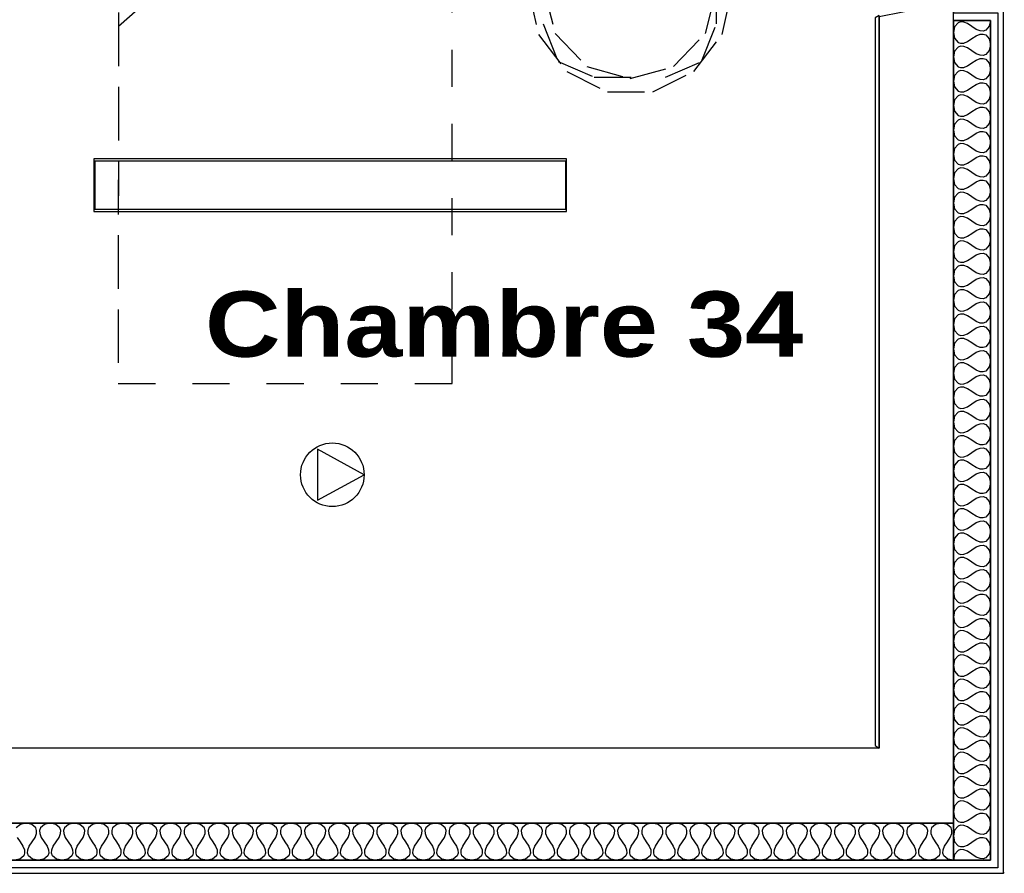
# Model space of a CAD drawing. Header units: millimetres. Extents: x -11.8 to 86.8, y 45.9 to 95.9.
# Tile 9 of 108: x 17 to 19.7, y 57.1 to 59.4. Entities that reach past the tile are written whole.
import ezdxf

# ---------------------------------------------------------------- set-up
doc = ezdxf.new("R2010")
doc.units = ezdxf.units.MM
doc.header["$MEASUREMENT"] = 0
doc.linetypes.add('PC_DASH_1', pattern=[0.055556, 0.027778, -0.027778])
for name, color, linetype in [('Cfa', 1, 'Continuous'), ('CFO', 6, 'Continuous'), ('Structure etage', 7, 'Continuous')]:
    doc.layers.add(name, color=color, linetype=linetype)
doc.styles.get("Standard").update_dxf_attribs({"font": 'BKANT.TTF'})

# ---------------------------------------------------------------- blocks, each defined once
blk = doc.blocks.new('FILMED254')
for points in [[(-0.6382, -0.0753), (0.6368, -0.0753), (0.6368, 0.0667), (-0.6382, 0.0667)], [(-0.6357, -0.0693), (0.6343, -0.0693), (0.6343, 0.0607), (-0.6357, 0.0607)]]:
    blk.add_lwpolyline(points, close=True)
blk = doc.blocks.new('ION')
for p, q in [((-0.1962, 0.1568), (0.0043, -0.2087)), ((0.2055, 0.1568), (-0.1962, 0.1568)), ((0.0043, -0.2087), (0.2055, 0.1568))]:
    blk.add_line(p, q)
blk.add_circle((0.0043, 0.0413), 0.25)
blk = doc.blocks.new('PD_16217')
at = {"layer": 'Structure etage', "color": 0, "linetype": 'PC_DASH_1'}
blk.add_lwpolyline([(17.4619, -36.7241), (17.6084, -36.7241), (17.6699, -36.7155), (17.7253, -36.6906), (17.7693, -36.6517), (17.7976, -36.6026), (17.8073, -36.5483), (17.7976, -36.4939), (17.7693, -36.4449), (17.7254, -36.4059), (17.6699, -36.3809), (17.6085, -36.3723), (17.462, -36.3723), (17.4005, -36.3809), (17.3451, -36.4059), (17.3011, -36.4448), (17.2729, -36.4938), (17.2631, -36.5482), (17.2728, -36.6025), (17.3011, -36.6516), (17.3451, -36.6905), (17.4005, -36.7155), (17.4619, -36.7241)], dxfattribs=at)
at = {"layer": 'Structure etage', "color": 0}
for p in [(17.2631, -36.5482), (17.8073, -36.5483)]:
    blk.add_point(p, dxfattribs=at)
blk = doc.blocks.new('PD_16216')
at = {"layer": 'Structure etage', "color": 0, "linetype": 'PC_DASH_1'}
blk.add_line((17.9957, -36.502), (17.9957, -36.3168), dxfattribs=at)
for points in [[(17.9953, -38.3167), (17.9957, -36.3168), (17.0957, -36.3167), (17.0953, -38.3165), (17.9953, -38.3167)], [(17.9953, -38.3167), (17.9956, -36.7612), (17.0956, -36.7611), (17.0953, -38.3165), (17.9953, -38.3167)], [(17.7654, -36.7612), (17.0956, -36.7611), (17.0955, -37.3536), (17.7654, -36.7612)]]:
    blk.add_lwpolyline(points, dxfattribs=at)
at = {"layer": 'Structure etage'}
blk.add_blockref('PD_16217', (0, 0), dxfattribs=at)
blk = doc.blocks.new('PD_16219')
at = {"layer": 'Structure etage', "color": 0, "linetype": 'PC_DASH_1'}
for p, q in [((18.7506, -37.2501), (18.7094, -37.2501)), ((18.2018, -37.2544), (18.2408, -37.2544))]:
    blk.add_line(p, q, dxfattribs=at)
for points in [[(18.3784, -37.4906), (18.5711, -37.4906), (18.6683, -37.4486), (18.7086, -37.3472), (18.7086, -37.181), (18.6683, -37.0796), (18.5711, -37.0376), (18.3784, -37.0376), (18.2811, -37.0796), (18.2409, -37.181), (18.2409, -37.3472), (18.2811, -37.4486), (18.3784, -37.4906)], [(18.4758, -37.2508), (18.2008, -37.2508), (18.2281, -37.3753), (18.3044, -37.475), (18.4146, -37.5304), (18.537, -37.5304), (18.6473, -37.475), (18.7236, -37.3753), (18.7508, -37.2508), (18.4758, -37.2508)], [(18.4758, -37.2509), (18.242, -37.2509), (18.2733, -37.3728), (18.3589, -37.4621), (18.4758, -37.4947), (18.5928, -37.4621), (18.6783, -37.3728), (18.7097, -37.2509), (18.4758, -37.2509)]]:
    blk.add_lwpolyline(points, dxfattribs=at)
blk = doc.blocks.new('PD_16218')
at = {"layer": 'Structure etage', "color": 0}
blk.add_point((18.4747, -37.0376), dxfattribs=at)
at = {"layer": 'Structure etage'}
blk.add_blockref('PD_16219', (0, 0), dxfattribs=at)
blk = doc.blocks.new('PD_16439')
at = {"layer": 'Structure etage', "color": 0}
for points in [[(19.4472, -37.3375), (19.4472, -39.6018), (19.3472, -39.6018), (19.3472, -37.3375), (19.4472, -37.3375)], [(19.4472, -37.3375), (19.4441, -37.353), (19.4347, -37.364), (19.4277, -37.3663), (19.4191, -37.3658), (19.4089, -37.3619), (19.3972, -37.3539), (19.3855, -37.346), (19.3753, -37.3421), (19.3667, -37.3416), (19.3597, -37.3439), (19.3503, -37.3548), (19.3472, -37.3703), (19.3503, -37.3859), (19.3597, -37.3968), (19.3667, -37.3991), (19.3753, -37.3986), (19.3855, -37.3947), (19.3972, -37.3868), (19.4089, -37.3788), (19.4191, -37.3749), (19.4277, -37.3744), (19.4347, -37.3767), (19.4441, -37.3877), (19.4472, -37.4032), (19.4441, -37.4187), (19.4347, -37.4296), (19.4277, -37.4319), (19.4191, -37.4314), (19.4089, -37.4275), (19.3972, -37.4196), (19.3855, -37.4116), (19.3753, -37.4077), (19.3667, -37.4072), (19.3597, -37.4095), (19.3503, -37.4205), (19.3472, -37.436), (19.3503, -37.4515), (19.3597, -37.4624), (19.3667, -37.4648), (19.3753, -37.4642), (19.3855, -37.4603), (19.3972, -37.4524), (19.4089, -37.4445), (19.4191, -37.4405), (19.4277, -37.44), (19.4347, -37.4423), (19.4441, -37.4533), (19.4472, -37.4688), (19.4441, -37.4843), (19.4347, -37.4952), (19.4277, -37.4976), (19.4191, -37.4971), (19.4089, -37.4931), (19.3972, -37.4852), (19.3855, -37.4773), (19.3753, -37.4733), (19.3667, -37.4728), (19.3597, -37.4752), (19.3503, -37.4861), (19.3472, -37.5016), (19.3503, -37.5171), (19.3597, -37.5281), (19.3667, -37.5304), (19.3753, -37.5299), (19.3855, -37.5259), (19.3972, -37.518), (19.4089, -37.5101), (19.4191, -37.5061), (19.4277, -37.5056), (19.4347, -37.508), (19.4441, -37.5189), (19.4472, -37.5344), (19.4441, -37.5499), (19.4347, -37.5609), (19.4277, -37.5632), (19.4191, -37.5627), (19.4089, -37.5588), (19.3972, -37.5508), (19.3855, -37.5429), (19.3753, -37.539), (19.3667, -37.5384), (19.3597, -37.5408), (19.3503, -37.5517), (19.3472, -37.5672), (19.3503, -37.5827), (19.3597, -37.5937), (19.3667, -37.596), (19.3753, -37.5955), (19.3855, -37.5916), (19.3972, -37.5836), (19.4089, -37.5757), (19.4191, -37.5718), (19.4277, -37.5713), (19.4347, -37.5736), (19.4441, -37.5845), (19.4472, -37.6), (19.4441, -37.6156), (19.4347, -37.6265), (19.4277, -37.6288), (19.4191, -37.6283), (19.4089, -37.6244), (19.3972, -37.6165), (19.3855, -37.6085), (19.3753, -37.6046), (19.3667, -37.6041), (19.3597, -37.6064), (19.3503, -37.6174), (19.3472, -37.6329), (19.3503, -37.6484), (19.3597, -37.6593), (19.3667, -37.6617), (19.3753, -37.6611), (19.3855, -37.6572), (19.3972, -37.6493), (19.4089, -37.6413), (19.4191, -37.6374), (19.4277, -37.6369), (19.4347, -37.6392), (19.4441, -37.6502), (19.4472, -37.6657), (19.4441, -37.6812), (19.4347, -37.6921), (19.4277, -37.6945), (19.4191, -37.6939), (19.4089, -37.69), (19.3972, -37.6821), (19.3855, -37.6742), (19.3753, -37.6702), (19.3667, -37.6697), (19.3597, -37.672), (19.3503, -37.683), (19.3472, -37.6985), (19.3503, -37.714), (19.3597, -37.7249), (19.3667, -37.7273), (19.3753, -37.7268), (19.3855, -37.7228), (19.3972, -37.7149), (19.4089, -37.707), (19.4191, -37.703), (19.4277, -37.7025), (19.4347, -37.7049), (19.4441, -37.7158), (19.4472, -37.7313), (19.4441, -37.7468), (19.4347, -37.7578), (19.4277, -37.7601), (19.4191, -37.7596), (19.4089, -37.7556), (19.3972, -37.7477), (19.3855, -37.7398), (19.3753, -37.7359), (19.3667, -37.7353), (19.3597, -37.7377), (19.3503, -37.7486), (19.3472, -37.7641), (19.3503, -37.7796), (19.3597, -37.7906), (19.3667, -37.7929), (19.3753, -37.7924), (19.3855, -37.7885), (19.3972, -37.7805), (19.4089, -37.7726), (19.4191, -37.7687), (19.4277, -37.7682), (19.4347, -37.7705), (19.4441, -37.7814), (19.4472, -37.7969), (19.4441, -37.8124), (19.4347, -37.8234), (19.4277, -37.8257), (19.4191, -37.8252), (19.4089, -37.8213), (19.3972, -37.8133), (19.3855, -37.8054), (19.3753, -37.8015), (19.3667, -37.801), (19.3597, -37.8033), (19.3503, -37.8142), (19.3472, -37.8298), (19.3503, -37.8453), (19.3597, -37.8562), (19.3667, -37.8585), (19.3753, -37.858), (19.3855, -37.8541), (19.3972, -37.8462), (19.4089, -37.8382), (19.4191, -37.8343), (19.4277, -37.8338), (19.4347, -37.8361), (19.4441, -37.8471), (19.4472, -37.8626), (19.4441, -37.8781), (19.4347, -37.889), (19.4277, -37.8914), (19.4191, -37.8908), (19.4089, -37.8869), (19.3972, -37.879), (19.3855, -37.871), (19.3753, -37.8671), (19.3667, -37.8666), (19.3597, -37.8689), (19.3503, -37.8799), (19.3472, -37.8954), (19.3503, -37.9109), (19.3597, -37.9218), (19.3667, -37.9242), (19.3753, -37.9237), (19.3855, -37.9197), (19.3972, -37.9118), (19.4089, -37.9039), (19.4191, -37.8999), (19.4277, -37.8994), (19.4347, -37.9017), (19.4441, -37.9127), (19.4472, -37.9282), (19.4441, -37.9437), (19.4347, -37.9546), (19.4277, -37.957), (19.4191, -37.9565), (19.4089, -37.9525), (19.3972, -37.9446), (19.3855, -37.9367), (19.3753, -37.9327), (19.3667, -37.9322), (19.3597, -37.9346), (19.3503, -37.9455), (19.3472, -37.961), (19.3503, -37.9765), (19.3597, -37.9875), (19.3667, -37.9898), (19.3753, -37.9893), (19.3855, -37.9853), (19.3972, -37.9774), (19.4089, -37.9695), (19.4191, -37.9656), (19.4277, -37.965), (19.4347, -37.9674), (19.4441, -37.9783), (19.4472, -37.9938), (19.4441, -38.0093), (19.4347, -38.0203), (19.4277, -38.0226), (19.4191, -38.0221), (19.4089, -38.0182), (19.3972, -38.0102), (19.3855, -38.0023), (19.3753, -37.9984), (19.3667, -37.9979), (19.3597, -38.0002), (19.3503, -38.0111), (19.3472, -38.0266), (19.3503, -38.0421), (19.3597, -38.0531), (19.3667, -38.0554), (19.3753, -38.0549), (19.3855, -38.051), (19.3972, -38.0431), (19.4089, -38.0351), (19.4191, -38.0312), (19.4277, -38.0307), (19.4347, -38.033), (19.4441, -38.044), (19.4472, -38.0595), (19.4441, -38.075), (19.4347, -38.0859), (19.4277, -38.0882), (19.4191, -38.0877), (19.4089, -38.0838), (19.3972, -38.0759), (19.3855, -38.0679), (19.3753, -38.064), (19.3667, -38.0635), (19.3597, -38.0658), (19.3503, -38.0768), (19.3472, -38.0923), (19.3503, -38.1078), (19.3597, -38.1187), (19.3667, -38.1211), (19.3753, -38.1205), (19.3855, -38.1166), (19.3972, -38.1087), (19.4089, -38.1008), (19.4191, -38.0968), (19.4277, -38.0963), (19.4347, -38.0986), (19.4441, -38.1096), (19.4472, -38.1251), (19.4441, -38.1406), (19.4347, -38.1515), (19.4277, -38.1539), (19.4191, -38.1534), (19.4089, -38.1494), (19.3972, -38.1415), (19.3855, -38.1336), (19.3753, -38.1296), (19.3667, -38.1291), (19.3597, -38.1315), (19.3503, -38.1424), (19.3472, -38.1579), (19.3503, -38.1734), (19.3597, -38.1844), (19.3667, -38.1867), (19.3753, -38.1862), (19.3855, -38.1822), (19.3972, -38.1743), (19.4089, -38.1664), (19.4191, -38.1624), (19.4277, -38.1619), (19.4347, -38.1643), (19.4441, -38.1752), (19.4472, -38.1907), (19.4441, -38.2062), (19.4347, -38.2172), (19.4277, -38.2195), (19.4191, -38.219), (19.4089, -38.2151), (19.3972, -38.2071), (19.3855, -38.1992), (19.3753, -38.1953), (19.3667, -38.1947), (19.3597, -38.1971), (19.3503, -38.208), (19.3472, -38.2235), (19.3503, -38.239), (19.3597, -38.25), (19.3667, -38.2523), (19.3753, -38.2518), (19.3855, -38.2479), (19.3972, -38.2399), (19.4089, -38.232), (19.4191, -38.2281), (19.4277, -38.2276), (19.4347, -38.2299), (19.4441, -38.2408), (19.4472, -38.2563), (19.4441, -38.2719), (19.4347, -38.2828), (19.4277, -38.2851), (19.4191, -38.2846), (19.4089, -38.2807), (19.3972, -38.2728), (19.3855, -38.2648), (19.3753, -38.2609), (19.3667, -38.2604), (19.3597, -38.2627), (19.3503, -38.2737), (19.3472, -38.2892), (19.3503, -38.3047), (19.3597, -38.3156), (19.3667, -38.3179), (19.3753, -38.3174), (19.3855, -38.3135), (19.3972, -38.3056), (19.4089, -38.2976), (19.4191, -38.2937), (19.4277, -38.2932), (19.4347, -38.2955), (19.4441, -38.3065), (19.4472, -38.322), (19.4441, -38.3375), (19.4347, -38.3484), (19.4277, -38.3508), (19.4191, -38.3502), (19.4089, -38.3463), (19.3972, -38.3384), (19.3855, -38.3305), (19.3753, -38.3265), (19.3667, -38.326), (19.3597, -38.3283), (19.3503, -38.3393), (19.3472, -38.3548), (19.3503, -38.3703), (19.3597, -38.3812), (19.3667, -38.3836), (19.3753, -38.3831), (19.3855, -38.3791), (19.3972, -38.3712), (19.4089, -38.3633), (19.4191, -38.3593), (19.4277, -38.3588), (19.4347, -38.3612), (19.4441, -38.3721), (19.4472, -38.3876), (19.4441, -38.4031), (19.4347, -38.4141), (19.4277, -38.4164), (19.4191, -38.4159), (19.4089, -38.4119), (19.3972, -38.404), (19.3855, -38.3961), (19.3753, -38.3922), (19.3667, -38.3916), (19.3597, -38.394), (19.3503, -38.4049), (19.3472, -38.4204), (19.3503, -38.4359), (19.3597, -38.4469), (19.3667, -38.4492), (19.3753, -38.4487), (19.3855, -38.4448), (19.3972, -38.4368), (19.4089, -38.4289), (19.4191, -38.425), (19.4277, -38.4245), (19.4347, -38.4268), (19.4441, -38.4377), (19.4472, -38.4532), (19.4441, -38.4687), (19.4347, -38.4797), (19.4277, -38.482), (19.4191, -38.4815), (19.4089, -38.4776), (19.3972, -38.4696), (19.3855, -38.4617), (19.3753, -38.4578), (19.3667, -38.4573), (19.3597, -38.4596), (19.3503, -38.4705), (19.3472, -38.4861), (19.3503, -38.5016), (19.3597, -38.5125), (19.3667, -38.5148), (19.3753, -38.5143), (19.3855, -38.5104), (19.3972, -38.5025), (19.4089, -38.4945), (19.4191, -38.4906), (19.4277, -38.4901), (19.4347, -38.4924), (19.4441, -38.5034), (19.4472, -38.5189), (19.4441, -38.5344), (19.4347, -38.5453), (19.4277, -38.5477), (19.4191, -38.5471), (19.4089, -38.5432), (19.3972, -38.5353), (19.3855, -38.5273), (19.3753, -38.5234), (19.3667, -38.5229), (19.3597, -38.5252), (19.3503, -38.5362), (19.3472, -38.5517), (19.3503, -38.5672), (19.3597, -38.5781), (19.3667, -38.5805), (19.3753, -38.58), (19.3855, -38.576), (19.3972, -38.5681), (19.4089, -38.5602), (19.4191, -38.5562), (19.4277, -38.5557), (19.4347, -38.558), (19.4441, -38.569), (19.4472, -38.5845), (19.4441, -38.6), (19.4347, -38.6109), (19.4277, -38.6133), (19.4191, -38.6128), (19.4089, -38.6088), (19.3972, -38.6009), (19.3855, -38.593), (19.3753, -38.589), (19.3667, -38.5885), (19.3597, -38.5909), (19.3503, -38.6018), (19.3472, -38.6173), (19.3503, -38.6328), (19.3597, -38.6438), (19.3667, -38.6461), (19.3753, -38.6456), (19.3855, -38.6416), (19.3972, -38.6337), (19.4089, -38.6258), (19.4191, -38.6219), (19.4277, -38.6213), (19.4347, -38.6237), (19.4441, -38.6346), (19.4472, -38.6501), (19.4441, -38.6656), (19.4347, -38.6766), (19.4277, -38.6789), (19.4191, -38.6784), (19.4089, -38.6745), (19.3972, -38.6665), (19.3855, -38.6586), (19.3753, -38.6547), (19.3667, -38.6542), (19.3597, -38.6565), (19.3503, -38.6674), (19.3472, -38.6829), (19.3503, -38.6984), (19.3597, -38.7094), (19.3667, -38.7117), (19.3753, -38.7112), (19.3855, -38.7073), (19.3972, -38.6993), (19.4089, -38.6914), (19.4191, -38.6875), (19.4277, -38.687), (19.4347, -38.6893), (19.4441, -38.7003), (19.4472, -38.7158), (19.4441, -38.7313), (19.4347, -38.7422), (19.4277, -38.7445), (19.4191, -38.744), (19.4089, -38.7401), (19.3972, -38.7322), (19.3855, -38.7242), (19.3753, -38.7203), (19.3667, -38.7198), (19.3597, -38.7221), (19.3503, -38.7331), (19.3472, -38.7486), (19.3503, -38.7641), (19.3597, -38.775), (19.3667, -38.7774), (19.3753, -38.7768), (19.3855, -38.7729), (19.3972, -38.765), (19.4089, -38.7571), (19.4191, -38.7531), (19.4277, -38.7526), (19.4347, -38.7549), (19.4441, -38.7659), (19.4472, -38.7814), (19.4441, -38.7969), (19.4347, -38.8078), (19.4277, -38.8102), (19.4191, -38.8097), (19.4089, -38.8057), (19.3972, -38.7978), (19.3855, -38.7899), (19.3753, -38.7859), (19.3667, -38.7854), (19.3597, -38.7878), (19.3503, -38.7987), (19.3472, -38.8142), (19.3503, -38.8297), (19.3597, -38.8407), (19.3667, -38.843), (19.3753, -38.8425), (19.3855, -38.8385), (19.3972, -38.8306), (19.4089, -38.8227), (19.4191, -38.8187), (19.4277, -38.8182), (19.4347, -38.8206), (19.4441, -38.8315), (19.4472, -38.847), (19.4441, -38.8625), (19.4347, -38.8735), (19.4277, -38.8758), (19.4191, -38.8753), (19.4089, -38.8714), (19.3972, -38.8634), (19.3855, -38.8555), (19.3753, -38.8516), (19.3667, -38.851), (19.3597, -38.8534), (19.3503, -38.8643), (19.3472, -38.8798), (19.3503, -38.8953), (19.3597, -38.9063), (19.3667, -38.9086), (19.3753, -38.9081), (19.3855, -38.9042), (19.3972, -38.8962), (19.4089, -38.8883), (19.4191, -38.8844), (19.4277, -38.8839), (19.4347, -38.8862), (19.4441, -38.8971), (19.4472, -38.9126), (19.4441, -38.9282), (19.4347, -38.9391), (19.4277, -38.9414), (19.4191, -38.9409), (19.4089, -38.937), (19.3972, -38.9291), (19.3855, -38.9211), (19.3753, -38.9172), (19.3667, -38.9167), (19.3597, -38.919), (19.3503, -38.93), (19.3472, -38.9455), (19.3503, -38.961), (19.3597, -38.9719), (19.3667, -38.9742), (19.3753, -38.9737), (19.3855, -38.9698), (19.3972, -38.9619), (19.4089, -38.9539), (19.4191, -38.95), (19.4277, -38.9495), (19.4347, -38.9518), (19.4441, -38.9628), (19.4472, -38.9783), (19.4441, -38.9938), (19.4347, -39.0047), (19.4277, -39.0071), (19.4191, -39.0065), (19.4089, -39.0026), (19.3972, -38.9947), (19.3855, -38.9868), (19.3753, -38.9828), (19.3667, -38.9823), (19.3597, -38.9846), (19.3503, -38.9956), (19.3472, -39.0111), (19.3503, -39.0266), (19.3597, -39.0375), (19.3667, -39.0399), (19.3753, -39.0394), (19.3855, -39.0354), (19.3972, -39.0275), (19.4089, -39.0196), (19.4191, -39.0156), (19.4277, -39.0151), (19.4347, -39.0175), (19.4441, -39.0284), (19.4472, -39.0439), (19.4441, -39.0594), (19.4347, -39.0704), (19.4277, -39.0727), (19.4191, -39.0722), (19.4089, -39.0682), (19.3972, -39.0603), (19.3855, -39.0524), (19.3753, -39.0484), (19.3667, -39.0479), (19.3597, -39.0503), (19.3503, -39.0612), (19.3472, -39.0767), (19.3503, -39.0922), (19.3597, -39.1032), (19.3667, -39.1055), (19.3753, -39.105), (19.3855, -39.1011), (19.3972, -39.0931), (19.4089, -39.0852), (19.4191, -39.0813), (19.4277, -39.0807), (19.4347, -39.0831), (19.4441, -39.094), (19.4472, -39.1095), (19.4441, -39.125), (19.4347, -39.136), (19.4277, -39.1383), (19.4191, -39.1378), (19.4089, -39.1339), (19.3972, -39.1259), (19.3855, -39.118), (19.3753, -39.1141), (19.3667, -39.1136), (19.3597, -39.1159), (19.3503, -39.1268), (19.3472, -39.1424), (19.3503, -39.1579), (19.3597, -39.1688), (19.3667, -39.1711), (19.3753, -39.1706), (19.3855, -39.1667), (19.3972, -39.1588), (19.4089, -39.1508), (19.4191, -39.1469), (19.4277, -39.1464), (19.4347, -39.1487), (19.4441, -39.1597), (19.4472, -39.1752), (19.4441, -39.1907), (19.4347, -39.2016), (19.4277, -39.204), (19.4191, -39.2034), (19.4089, -39.1995), (19.3972, -39.1916), (19.3855, -39.1836), (19.3753, -39.1797), (19.3667, -39.1792), (19.3597, -39.1815), (19.3503, -39.1925), (19.3472, -39.208), (19.3503, -39.2235), (19.3597, -39.2344), (19.3667, -39.2368), (19.3753, -39.2363), (19.3855, -39.2323), (19.3972, -39.2244), (19.4089, -39.2165), (19.4191, -39.2125), (19.4277, -39.212), (19.4347, -39.2143), (19.4441, -39.2253), (19.4472, -39.2408), (19.4441, -39.2563), (19.4347, -39.2672), (19.4277, -39.2696), (19.4191, -39.2691), (19.4089, -39.2651), (19.3972, -39.2572), (19.3855, -39.2493), (19.3753, -39.2453), (19.3667, -39.2448), (19.3597, -39.2472), (19.3503, -39.2581), (19.3472, -39.2736), (19.3503, -39.2891), (19.3597, -39.3001), (19.3667, -39.3024), (19.3753, -39.3019), (19.3855, -39.2979), (19.3972, -39.29), (19.4089, -39.2821), (19.4191, -39.2782), (19.4277, -39.2776), (19.4347, -39.28), (19.4441, -39.2909), (19.4472, -39.3064), (19.4441, -39.3219), (19.4347, -39.3329), (19.4277, -39.3352), (19.4191, -39.3347), (19.4089, -39.3308), (19.3972, -39.3228), (19.3855, -39.3149), (19.3753, -39.311), (19.3667, -39.3105), (19.3597, -39.3128), (19.3503, -39.3237), (19.3472, -39.3392), (19.3503, -39.3547), (19.3597, -39.3657), (19.3667, -39.368), (19.3753, -39.3675), (19.3855, -39.3636), (19.3972, -39.3556), (19.4089, -39.3477), (19.4191, -39.3438), (19.4277, -39.3433), (19.4347, -39.3456), (19.4441, -39.3565), (19.4472, -39.3721), (19.4441, -39.3876), (19.4347, -39.3985), (19.4277, -39.4008), (19.4191, -39.4003), (19.4089, -39.3964), (19.3972, -39.3885), (19.3855, -39.3805), (19.3753, -39.3766), (19.3667, -39.3761), (19.3597, -39.3784), (19.3503, -39.3894), (19.3472, -39.4049), (19.3503, -39.4204), (19.3597, -39.4313), (19.3667, -39.4337), (19.3753, -39.4331), (19.3855, -39.4292), (19.3972, -39.4213), (19.4089, -39.4133), (19.4191, -39.4094), (19.4277, -39.4089), (19.4347, -39.4112), (19.4441, -39.4222), (19.4472, -39.4377), (19.4441, -39.4532), (19.4347, -39.4641), (19.4277, -39.4665), (19.4191, -39.466), (19.4089, -39.462), (19.3972, -39.4541), (19.3855, -39.4462), (19.3753, -39.4422), (19.3667, -39.4417), (19.3597, -39.444), (19.3503, -39.455), (19.3472, -39.4705), (19.3503, -39.486), (19.3597, -39.4969), (19.3667, -39.4993), (19.3753, -39.4988), (19.3855, -39.4948), (19.3972, -39.4869), (19.4089, -39.479), (19.4191, -39.475), (19.4277, -39.4745), (19.4347, -39.4769), (19.4441, -39.4878), (19.4472, -39.5033), (19.4441, -39.5188), (19.4347, -39.5298), (19.4277, -39.5321), (19.4191, -39.5316), (19.4089, -39.5276), (19.3972, -39.5197), (19.3855, -39.5118), (19.3753, -39.5079), (19.3667, -39.5073), (19.3597, -39.5097), (19.3503, -39.5206), (19.3472, -39.5361), (19.3503, -39.5516), (19.3597, -39.5626), (19.3667, -39.5649), (19.3753, -39.5644), (19.3855, -39.5605), (19.3972, -39.5525), (19.4089, -39.5446), (19.4191, -39.5407), (19.4277, -39.5402), (19.4347, -39.5425), (19.4441, -39.5534), (19.4472, -39.5689), (19.4441, -39.5845), (19.4347, -39.5954), (19.4277, -39.5977), (19.4191, -39.5972), (19.4089, -39.5933), (19.3972, -39.5854), (19.3855, -39.5774), (19.3753, -39.5735), (19.3667, -39.573), (19.3597, -39.5753), (19.3503, -39.5863), (19.3472, -39.6018)]]:
    blk.add_lwpolyline(points, dxfattribs=at)
blk = doc.blocks.new('PD_16440')
at = {"layer": 'Structure etage', "color": 0}
for points in [[(19.3472, -39.6018), (13.2418, -39.6018), (13.2418, -39.5018), (19.3472, -39.5018), (19.3472, -39.6018)], [(19.3472, -39.6018), (19.3318, -39.5986), (19.321, -39.5893), (19.3186, -39.5822), (19.3192, -39.5736), (19.3231, -39.5635), (19.331, -39.5518), (19.3388, -39.54), (19.3428, -39.5299), (19.3433, -39.5213), (19.341, -39.5143), (19.3301, -39.5049), (19.3147, -39.5018), (19.2993, -39.5049), (19.2885, -39.5143), (19.2862, -39.5213), (19.2867, -39.5299), (19.2906, -39.54), (19.2985, -39.5518), (19.3064, -39.5635), (19.3103, -39.5736), (19.3108, -39.5822), (19.3085, -39.5893), (19.2976, -39.5986), (19.2822, -39.6018), (19.2669, -39.5986), (19.256, -39.5893), (19.2537, -39.5822), (19.2542, -39.5736), (19.2581, -39.5635), (19.266, -39.5518), (19.2739, -39.54), (19.2778, -39.5299), (19.2783, -39.5213), (19.276, -39.5143), (19.2652, -39.5049), (19.2498, -39.5018), (19.2344, -39.5049), (19.2235, -39.5143), (19.2212, -39.5213), (19.2217, -39.5299), (19.2257, -39.54), (19.2335, -39.5518), (19.2414, -39.5635), (19.2453, -39.5736), (19.2458, -39.5822), (19.2435, -39.5893), (19.2327, -39.5986), (19.2173, -39.6018), (19.2019, -39.5986), (19.1911, -39.5893), (19.1887, -39.5822), (19.1893, -39.5736), (19.1932, -39.5635), (19.2011, -39.5518), (19.2089, -39.54), (19.2129, -39.5299), (19.2134, -39.5213), (19.2111, -39.5143), (19.2002, -39.5049), (19.1848, -39.5018), (19.1694, -39.5049), (19.1586, -39.5143), (19.1563, -39.5213), (19.1568, -39.5299), (19.1607, -39.54), (19.1686, -39.5518), (19.1765, -39.5635), (19.1804, -39.5736), (19.1809, -39.5822), (19.1786, -39.5893), (19.1677, -39.5986), (19.1523, -39.6018), (19.137, -39.5986), (19.1261, -39.5893), (19.1238, -39.5822), (19.1243, -39.5736), (19.1282, -39.5635), (19.1361, -39.5518), (19.144, -39.54), (19.1479, -39.5299), (19.1484, -39.5213), (19.1461, -39.5143), (19.1353, -39.5049), (19.1199, -39.5018), (19.1045, -39.5049), (19.0936, -39.5143), (19.0913, -39.5213), (19.0918, -39.5299), (19.0957, -39.54), (19.1036, -39.5518), (19.1115, -39.5635), (19.1154, -39.5736), (19.1159, -39.5822), (19.1136, -39.5893), (19.1028, -39.5986), (19.0874, -39.6018), (19.072, -39.5986), (19.0612, -39.5893), (19.0588, -39.5822), (19.0594, -39.5736), (19.0633, -39.5635), (19.0712, -39.5518), (19.079, -39.54), (19.0829, -39.5299), (19.0835, -39.5213), (19.0812, -39.5143), (19.0703, -39.5049), (19.0549, -39.5018), (19.0395, -39.5049), (19.0287, -39.5143), (19.0264, -39.5213), (19.0269, -39.5299), (19.0308, -39.54), (19.0387, -39.5518), (19.0466, -39.5635), (19.0505, -39.5736), (19.051, -39.5822), (19.0487, -39.5893), (19.0378, -39.5986), (19.0224, -39.6018), (19.0071, -39.5986), (18.9962, -39.5893), (18.9939, -39.5822), (18.9944, -39.5736), (18.9983, -39.5635), (19.0062, -39.5518), (19.0141, -39.54), (19.018, -39.5299), (19.0185, -39.5213), (19.0162, -39.5143), (19.0053, -39.5049), (18.99, -39.5018), (18.9746, -39.5049), (18.9637, -39.5143), (18.9614, -39.5213), (18.9619, -39.5299), (18.9658, -39.54), (18.9737, -39.5518), (18.9816, -39.5635), (18.9855, -39.5736), (18.986, -39.5822), (18.9837, -39.5893), (18.9729, -39.5986), (18.9575, -39.6018), (18.9421, -39.5986), (18.9312, -39.5893), (18.9289, -39.5822), (18.9295, -39.5736), (18.9334, -39.5635), (18.9413, -39.5518), (18.9491, -39.54), (18.953, -39.5299), (18.9536, -39.5213), (18.9513, -39.5143), (18.9404, -39.5049), (18.925, -39.5018), (18.9096, -39.5049), (18.8988, -39.5143), (18.8965, -39.5213), (18.897, -39.5299), (18.9009, -39.54), (18.9088, -39.5518), (18.9167, -39.5635), (18.9206, -39.5736), (18.9211, -39.5822), (18.9188, -39.5893), (18.9079, -39.5986), (18.8925, -39.6018), (18.8772, -39.5986), (18.8663, -39.5893), (18.864, -39.5822), (18.8645, -39.5736), (18.8684, -39.5635), (18.8763, -39.5518), (18.8842, -39.54), (18.8881, -39.5299), (18.8886, -39.5213), (18.8863, -39.5143), (18.8754, -39.5049), (18.8601, -39.5018), (18.8447, -39.5049), (18.8338, -39.5143), (18.8315, -39.5213), (18.832, -39.5299), (18.8359, -39.54), (18.8438, -39.5518), (18.8517, -39.5635), (18.8556, -39.5736), (18.8561, -39.5822), (18.8538, -39.5893), (18.843, -39.5986), (18.8276, -39.6018), (18.8122, -39.5986), (18.8013, -39.5893), (18.799, -39.5822), (18.7996, -39.5736), (18.8035, -39.5635), (18.8113, -39.5518), (18.8192, -39.54), (18.8231, -39.5299), (18.8237, -39.5213), (18.8213, -39.5143), (18.8105, -39.5049), (18.7951, -39.5018), (18.7797, -39.5049), (18.7689, -39.5143), (18.7666, -39.5213), (18.7671, -39.5299), (18.771, -39.54), (18.7789, -39.5518), (18.7868, -39.5635), (18.7907, -39.5736), (18.7912, -39.5822), (18.7889, -39.5893), (18.778, -39.5986), (18.7626, -39.6018), (18.7473, -39.5986), (18.7364, -39.5893), (18.7341, -39.5822), (18.7346, -39.5736), (18.7385, -39.5635), (18.7464, -39.5518), (18.7543, -39.54), (18.7582, -39.5299), (18.7587, -39.5213), (18.7564, -39.5143), (18.7455, -39.5049), (18.7302, -39.5018), (18.7148, -39.5049), (18.7039, -39.5143), (18.7016, -39.5213), (18.7021, -39.5299), (18.706, -39.54), (18.7139, -39.5518), (18.7218, -39.5635), (18.7257, -39.5736), (18.7262, -39.5822), (18.7239, -39.5893), (18.7131, -39.5986), (18.6977, -39.6018), (18.6823, -39.5986), (18.6714, -39.5893), (18.6691, -39.5822), (18.6697, -39.5736), (18.6736, -39.5635), (18.6814, -39.5518), (18.6893, -39.54), (18.6932, -39.5299), (18.6938, -39.5213), (18.6914, -39.5143), (18.6806, -39.5049), (18.6652, -39.5018), (18.6498, -39.5049), (18.639, -39.5143), (18.6367, -39.5213), (18.6372, -39.5299), (18.6411, -39.54), (18.649, -39.5518), (18.6568, -39.5635), (18.6608, -39.5736), (18.6613, -39.5822), (18.659, -39.5893), (18.6481, -39.5986), (18.6327, -39.6018), (18.6173, -39.5986), (18.6065, -39.5893), (18.6042, -39.5822), (18.6047, -39.5736), (18.6086, -39.5635), (18.6165, -39.5518), (18.6244, -39.54), (18.6283, -39.5299), (18.6288, -39.5213), (18.6265, -39.5143), (18.6156, -39.5049), (18.6003, -39.5018), (18.5849, -39.5049), (18.574, -39.5143), (18.5717, -39.5213), (18.5722, -39.5299), (18.5761, -39.54), (18.584, -39.5518), (18.5919, -39.5635), (18.5958, -39.5736), (18.5963, -39.5822), (18.594, -39.5893), (18.5832, -39.5986), (18.5678, -39.6018), (18.5524, -39.5986), (18.5415, -39.5893), (18.5392, -39.5822), (18.5397, -39.5736), (18.5437, -39.5635), (18.5515, -39.5518), (18.5594, -39.54), (18.5633, -39.5299), (18.5639, -39.5213), (18.5615, -39.5143), (18.5507, -39.5049), (18.5353, -39.5018), (18.5199, -39.5049), (18.5091, -39.5143), (18.5068, -39.5213), (18.5073, -39.5299), (18.5112, -39.54), (18.5191, -39.5518), (18.5269, -39.5635), (18.5309, -39.5736), (18.5314, -39.5822), (18.5291, -39.5893), (18.5182, -39.5986), (18.5028, -39.6018), (18.4874, -39.5986), (18.4766, -39.5893), (18.4743, -39.5822), (18.4748, -39.5736), (18.4787, -39.5635), (18.4866, -39.5518), (18.4945, -39.54), (18.4984, -39.5299), (18.4989, -39.5213), (18.4966, -39.5143), (18.4857, -39.5049), (18.4704, -39.5018), (18.455, -39.5049), (18.4441, -39.5143), (18.4418, -39.5213), (18.4423, -39.5299), (18.4462, -39.54), (18.4541, -39.5518), (18.462, -39.5635), (18.4659, -39.5736), (18.4664, -39.5822), (18.4641, -39.5893), (18.4533, -39.5986), (18.4379, -39.6018), (18.4225, -39.5986), (18.4116, -39.5893), (18.4093, -39.5822), (18.4098, -39.5736), (18.4138, -39.5635), (18.4216, -39.5518), (18.4295, -39.54), (18.4334, -39.5299), (18.434, -39.5213), (18.4316, -39.5143), (18.4208, -39.5049), (18.4054, -39.5018), (18.39, -39.5049), (18.3792, -39.5143), (18.3769, -39.5213), (18.3774, -39.5299), (18.3813, -39.54), (18.3892, -39.5518), (18.397, -39.5635), (18.401, -39.5736), (18.4015, -39.5822), (18.3992, -39.5893), (18.3883, -39.5986), (18.3729, -39.6018), (18.3575, -39.5986), (18.3467, -39.5893), (18.3444, -39.5822), (18.3449, -39.5736), (18.3488, -39.5635), (18.3567, -39.5518), (18.3646, -39.54), (18.3685, -39.5299), (18.369, -39.5213), (18.3667, -39.5143), (18.3558, -39.5049), (18.3405, -39.5018), (18.3251, -39.5049), (18.3142, -39.5143), (18.3119, -39.5213), (18.3124, -39.5299), (18.3163, -39.54), (18.3242, -39.5518), (18.3321, -39.5635), (18.336, -39.5736), (18.3365, -39.5822), (18.3342, -39.5893), (18.3234, -39.5986), (18.308, -39.6018), (18.2926, -39.5986), (18.2817, -39.5893), (18.2794, -39.5822), (18.2799, -39.5736), (18.2839, -39.5635), (18.2917, -39.5518), (18.2996, -39.54), (18.3035, -39.5299), (18.3041, -39.5213), (18.3017, -39.5143), (18.2909, -39.5049), (18.2755, -39.5018), (18.2601, -39.5049), (18.2493, -39.5143), (18.2469, -39.5213), (18.2475, -39.5299), (18.2514, -39.54), (18.2593, -39.5518), (18.2671, -39.5635), (18.2711, -39.5736), (18.2716, -39.5822), (18.2693, -39.5893), (18.2584, -39.5986), (18.243, -39.6018), (18.2276, -39.5986), (18.2168, -39.5893), (18.2145, -39.5822), (18.215, -39.5736), (18.2189, -39.5635), (18.2268, -39.5518), (18.2347, -39.54), (18.2386, -39.5299), (18.2391, -39.5213), (18.2368, -39.5143), (18.2259, -39.5049), (18.2106, -39.5018), (18.1952, -39.5049), (18.1843, -39.5143), (18.182, -39.5213), (18.1825, -39.5299), (18.1864, -39.54), (18.1943, -39.5518), (18.2022, -39.5635), (18.2061, -39.5736), (18.2066, -39.5822), (18.2043, -39.5893), (18.1935, -39.5986), (18.1781, -39.6018), (18.1627, -39.5986), (18.1518, -39.5893), (18.1495, -39.5822), (18.15, -39.5736), (18.154, -39.5635), (18.1618, -39.5518), (18.1697, -39.54), (18.1736, -39.5299), (18.1742, -39.5213), (18.1718, -39.5143), (18.161, -39.5049), (18.1456, -39.5018), (18.1302, -39.5049), (18.1194, -39.5143), (18.117, -39.5213), (18.1176, -39.5299), (18.1215, -39.54), (18.1294, -39.5518), (18.1372, -39.5635), (18.1412, -39.5736), (18.1417, -39.5822), (18.1394, -39.5893), (18.1285, -39.5986), (18.1131, -39.6018), (18.0977, -39.5986), (18.0869, -39.5893), (18.0846, -39.5822), (18.0851, -39.5736), (18.089, -39.5635), (18.0969, -39.5518), (18.1048, -39.54), (18.1087, -39.5299), (18.1092, -39.5213), (18.1069, -39.5143), (18.096, -39.5049), (18.0806, -39.5018), (18.0653, -39.5049), (18.0544, -39.5143), (18.0521, -39.5213), (18.0526, -39.5299), (18.0565, -39.54), (18.0644, -39.5518), (18.0723, -39.5635), (18.0762, -39.5736), (18.0767, -39.5822), (18.0744, -39.5893), (18.0636, -39.5986), (18.0482, -39.6018), (18.0328, -39.5986), (18.0219, -39.5893), (18.0196, -39.5822), (18.0201, -39.5736), (18.0241, -39.5635), (18.0319, -39.5518), (18.0398, -39.54), (18.0437, -39.5299), (18.0442, -39.5213), (18.0419, -39.5143), (18.0311, -39.5049), (18.0157, -39.5018), (18.0003, -39.5049), (17.9895, -39.5143), (17.9871, -39.5213), (17.9877, -39.5299), (17.9916, -39.54), (17.9995, -39.5518), (18.0073, -39.5635), (18.0113, -39.5736), (18.0118, -39.5822), (18.0095, -39.5893), (17.9986, -39.5986), (17.9832, -39.6018), (17.9678, -39.5986), (17.957, -39.5893), (17.9547, -39.5822), (17.9552, -39.5736), (17.9591, -39.5635), (17.967, -39.5518), (17.9749, -39.54), (17.9788, -39.5299), (17.9793, -39.5213), (17.977, -39.5143), (17.9661, -39.5049), (17.9507, -39.5018), (17.9354, -39.5049), (17.9245, -39.5143), (17.9222, -39.5213), (17.9227, -39.5299), (17.9266, -39.54), (17.9345, -39.5518), (17.9424, -39.5635), (17.9463, -39.5736), (17.9468, -39.5822), (17.9445, -39.5893), (17.9337, -39.5986), (17.9183, -39.6018), (17.9029, -39.5986), (17.892, -39.5893), (17.8897, -39.5822), (17.8902, -39.5736), (17.8942, -39.5635), (17.902, -39.5518), (17.9099, -39.54), (17.9138, -39.5299), (17.9143, -39.5213), (17.912, -39.5143), (17.9012, -39.5049), (17.8858, -39.5018), (17.8704, -39.5049), (17.8596, -39.5143), (17.8572, -39.5213), (17.8578, -39.5299), (17.8617, -39.54), (17.8696, -39.5518), (17.8774, -39.5635), (17.8814, -39.5736), (17.8819, -39.5822), (17.8796, -39.5893), (17.8687, -39.5986), (17.8533, -39.6018), (17.8379, -39.5986), (17.8271, -39.5893), (17.8248, -39.5822), (17.8253, -39.5736), (17.8292, -39.5635), (17.8371, -39.5518), (17.845, -39.54), (17.8489, -39.5299), (17.8494, -39.5213), (17.8471, -39.5143), (17.8362, -39.5049), (17.8208, -39.5018), (17.8055, -39.5049), (17.7946, -39.5143), (17.7923, -39.5213), (17.7928, -39.5299), (17.7967, -39.54), (17.8046, -39.5518), (17.8125, -39.5635), (17.8164, -39.5736), (17.8169, -39.5822), (17.8146, -39.5893), (17.8038, -39.5986), (17.7884, -39.6018), (17.773, -39.5986), (17.7621, -39.5893), (17.7598, -39.5822), (17.7603, -39.5736), (17.7643, -39.5635), (17.7721, -39.5518), (17.78, -39.54), (17.7839, -39.5299), (17.7844, -39.5213), (17.7821, -39.5143), (17.7713, -39.5049), (17.7559, -39.5018), (17.7405, -39.5049), (17.7297, -39.5143), (17.7273, -39.5213), (17.7279, -39.5299), (17.7318, -39.54), (17.7397, -39.5518), (17.7475, -39.5635), (17.7515, -39.5736), (17.752, -39.5822), (17.7497, -39.5893), (17.7388, -39.5986), (17.7234, -39.6018), (17.708, -39.5986), (17.6972, -39.5893), (17.6949, -39.5822), (17.6954, -39.5736), (17.6993, -39.5635), (17.7072, -39.5518), (17.7151, -39.54), (17.719, -39.5299), (17.7195, -39.5213), (17.7172, -39.5143), (17.7063, -39.5049), (17.6909, -39.5018), (17.6756, -39.5049), (17.6647, -39.5143), (17.6624, -39.5213), (17.6629, -39.5299), (17.6668, -39.54), (17.6747, -39.5518), (17.6826, -39.5635), (17.6865, -39.5736), (17.687, -39.5822), (17.6847, -39.5893), (17.6739, -39.5986), (17.6585, -39.6018), (17.6431, -39.5986), (17.6322, -39.5893), (17.6299, -39.5822), (17.6304, -39.5736), (17.6343, -39.5635), (17.6422, -39.5518), (17.6501, -39.54), (17.654, -39.5299), (17.6545, -39.5213), (17.6522, -39.5143), (17.6414, -39.5049), (17.626, -39.5018), (17.6106, -39.5049), (17.5998, -39.5143), (17.5974, -39.5213), (17.598, -39.5299), (17.6019, -39.54), (17.6098, -39.5518), (17.6176, -39.5635), (17.6215, -39.5736), (17.6221, -39.5822), (17.6198, -39.5893), (17.6089, -39.5986), (17.5935, -39.6018), (17.5781, -39.5986), (17.5673, -39.5893), (17.565, -39.5822), (17.5655, -39.5736), (17.5694, -39.5635), (17.5773, -39.5518), (17.5852, -39.54), (17.5891, -39.5299), (17.5896, -39.5213), (17.5873, -39.5143), (17.5764, -39.5049), (17.561, -39.5018), (17.5457, -39.5049), (17.5348, -39.5143), (17.5325, -39.5213), (17.533, -39.5299), (17.5369, -39.54), (17.5448, -39.5518), (17.5527, -39.5635), (17.5566, -39.5736), (17.5571, -39.5822), (17.5548, -39.5893), (17.5439, -39.5986), (17.5286, -39.6018), (17.5132, -39.5986), (17.5023, -39.5893), (17.5, -39.5822), (17.5005, -39.5736), (17.5044, -39.5635), (17.5123, -39.5518), (17.5202, -39.54), (17.5241, -39.5299), (17.5246, -39.5213), (17.5223, -39.5143), (17.5115, -39.5049), (17.4961, -39.5018), (17.4807, -39.5049), (17.4698, -39.5143), (17.4675, -39.5213), (17.4681, -39.5299), (17.472, -39.54), (17.4799, -39.5518), (17.4877, -39.5635), (17.4916, -39.5736), (17.4922, -39.5822), (17.4899, -39.5893), (17.479, -39.5986), (17.4636, -39.6018), (17.4482, -39.5986), (17.4374, -39.5893), (17.4351, -39.5822), (17.4356, -39.5736), (17.4395, -39.5635), (17.4474, -39.5518), (17.4553, -39.54), (17.4592, -39.5299), (17.4597, -39.5213), (17.4574, -39.5143), (17.4465, -39.5049), (17.4311, -39.5018), (17.4158, -39.5049), (17.4049, -39.5143), (17.4026, -39.5213), (17.4031, -39.5299), (17.407, -39.54), (17.4149, -39.5518), (17.4228, -39.5635), (17.4267, -39.5736), (17.4272, -39.5822), (17.4249, -39.5893), (17.414, -39.5986), (17.3987, -39.6018), (17.3833, -39.5986), (17.3724, -39.5893), (17.3701, -39.5822), (17.3706, -39.5736), (17.3745, -39.5635), (17.3824, -39.5518), (17.3903, -39.54), (17.3942, -39.5299), (17.3947, -39.5213), (17.3924, -39.5143), (17.3816, -39.5049), (17.3662, -39.5018), (17.3508, -39.5049), (17.3399, -39.5143), (17.3376, -39.5213), (17.3382, -39.5299), (17.3421, -39.54), (17.3499, -39.5518), (17.3578, -39.5635), (17.3617, -39.5736), (17.3623, -39.5822), (17.3599, -39.5893), (17.3491, -39.5986), (17.3337, -39.6018), (17.3183, -39.5986), (17.3075, -39.5893), (17.3052, -39.5822), (17.3057, -39.5736), (17.3096, -39.5635), (17.3175, -39.5518), (17.3254, -39.54), (17.3293, -39.5299), (17.3298, -39.5213), (17.3275, -39.5143), (17.3166, -39.5049), (17.3012, -39.5018), (17.2859, -39.5049), (17.275, -39.5143), (17.2727, -39.5213), (17.2732, -39.5299), (17.2771, -39.54), (17.285, -39.5518), (17.2929, -39.5635), (17.2968, -39.5736), (17.2973, -39.5822), (17.295, -39.5893), (17.2841, -39.5986), (17.2688, -39.6018), (17.2534, -39.5986), (17.2425, -39.5893), (17.2402, -39.5822), (17.2407, -39.5736), (17.2446, -39.5635), (17.2525, -39.5518), (17.2604, -39.54), (17.2643, -39.5299), (17.2648, -39.5213), (17.2625, -39.5143), (17.2517, -39.5049), (17.2363, -39.5018), (17.2209, -39.5049), (17.21, -39.5143), (17.2077, -39.5213), (17.2083, -39.5299), (17.2122, -39.54), (17.22, -39.5518), (17.2279, -39.5635), (17.2318, -39.5736), (17.2324, -39.5822), (17.23, -39.5893), (17.2192, -39.5986), (17.2038, -39.6018), (17.1884, -39.5986), (17.1776, -39.5893), (17.1753, -39.5822), (17.1758, -39.5736), (17.1797, -39.5635), (17.1876, -39.5518), (17.1954, -39.54), (17.1994, -39.5299), (17.1999, -39.5213), (17.1976, -39.5143), (17.1867, -39.5049), (17.1713, -39.5018), (17.1559, -39.5049), (17.1451, -39.5143), (17.1428, -39.5213), (17.1433, -39.5299), (17.1472, -39.54), (17.1551, -39.5518), (17.163, -39.5635), (17.1669, -39.5736), (17.1674, -39.5822), (17.1651, -39.5893), (17.1542, -39.5986), (17.1389, -39.6018), (17.1235, -39.5986), (17.1126, -39.5893), (17.1103, -39.5822), (17.1108, -39.5736), (17.1147, -39.5635), (17.1226, -39.5518), (17.1305, -39.54), (17.1344, -39.5299), (17.1349, -39.5213), (17.1326, -39.5143), (17.1218, -39.5049), (17.1064, -39.5018), (17.091, -39.5049), (17.0801, -39.5143), (17.0778, -39.5213), (17.0783, -39.5299), (17.0823, -39.54), (17.0901, -39.5518), (17.098, -39.5635), (17.1019, -39.5736), (17.1025, -39.5822), (17.1001, -39.5893), (17.0893, -39.5986), (17.0739, -39.6018), (17.0585, -39.5986), (17.0477, -39.5893), (17.0454, -39.5822), (17.0459, -39.5736), (17.0498, -39.5635), (17.0577, -39.5518), (17.0655, -39.54), (17.0695, -39.5299), (17.07, -39.5213), (17.0677, -39.5143), (17.0568, -39.5049), (17.0414, -39.5018), (17.026, -39.5049), (17.0152, -39.5143), (17.0129, -39.5213), (17.0134, -39.5299), (17.0173, -39.54), (17.0252, -39.5518), (17.0331, -39.5635), (17.037, -39.5736), (17.0375, -39.5822), (17.0352, -39.5893), (17.0243, -39.5986), (17.009, -39.6018), (16.9936, -39.5986), (16.9827, -39.5893), (16.9804, -39.5822), (16.9809, -39.5736), (16.9848, -39.5635), (16.9927, -39.5518), (17.0006, -39.54), (17.0045, -39.5299), (17.005, -39.5213), (17.0027, -39.5143), (16.9919, -39.5049), (16.9765, -39.5018), (16.9611, -39.5049), (16.9502, -39.5143), (16.9479, -39.5213), (16.9484, -39.5299), (16.9524, -39.54), (16.9602, -39.5518), (16.9681, -39.5635), (16.972, -39.5736), (16.9726, -39.5822), (16.9702, -39.5893), (16.9594, -39.5986), (16.944, -39.6018), (16.9286, -39.5986), (16.9178, -39.5893), (16.9155, -39.5822), (16.916, -39.5736), (16.9199, -39.5635), (16.9278, -39.5518), (16.9356, -39.54), (16.9396, -39.5299), (16.9401, -39.5213), (16.9378, -39.5143), (16.9269, -39.5049), (16.9115, -39.5018), (16.8961, -39.5049), (16.8853, -39.5143), (16.883, -39.5213), (16.8835, -39.5299), (16.8874, -39.54), (16.8953, -39.5518), (16.9032, -39.5635), (16.9071, -39.5736), (16.9076, -39.5822), (16.9053, -39.5893), (16.8944, -39.5986), (16.8791, -39.6018), (16.8637, -39.5986), (16.8528, -39.5893), (16.8505, -39.5822), (16.851, -39.5736), (16.8549, -39.5635), (16.8628, -39.5518), (16.8707, -39.54), (16.8746, -39.5299), (16.8751, -39.5213), (16.8728, -39.5143), (16.862, -39.5049), (16.8466, -39.5018), (16.8312, -39.5049), (16.8203, -39.5143)], [(16.8225, -39.54), (16.8303, -39.5518), (16.8382, -39.5635), (16.8421, -39.5736), (16.8427, -39.5822), (16.8403, -39.5893), (16.8295, -39.5986), (16.8141, -39.6018)]]:
    blk.add_lwpolyline(points, dxfattribs=at)

msp = doc.modelspace()

# ---------------------------------------------------------------- linework, layer by layer
at = {"layer": 'Structure etage', "color": 0}
msp.add_line((19.6636, 57.0639), (19.6612, 57.062), dxfattribs=at)
for points in [[(13.3858, 57.197), (19.5262, 57.197), (19.5262, 59.3963), (19.454, 59.3963), (19.3262, 59.3711), (19.3262, 57.3997), (19.3262, 57.3993), (13.4086, 57.3993), (13.3858, 57.2686), (13.3858, 57.197)], [(19.6462, 57.062), (19.6612, 57.062), (19.6612, 59.3963), (19.5262, 59.3963), (19.5262, 59.3813), (19.6462, 59.3813), (19.6462, 57.077), (13.4008, 57.077), (13.4008, 57.197), (13.3858, 57.197), (13.3858, 57.062), (19.6462, 57.062)], [(19.3262, 57.3997), (19.3262, 59.3748), (19.3157, 59.3682), (19.3157, 57.4063), (19.3262, 57.3997)], [(19.5262, 57.097), (19.6262, 57.097), (19.6262, 59.3613), (19.5262, 59.3613), (19.5262, 57.197), (13.4208, 57.197), (13.4208, 57.097), (19.5262, 57.097)]]:
    msp.add_lwpolyline(points, dxfattribs=at)

# ---------------------------------------------------------------- block references
at = {"layer": 'Cfa', "xscale": 0.342999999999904, "yscale": 0.342999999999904, "zscale": 0.343, "rotation": 90}
msp.add_blockref('ION', (17.8657, 58.1348), dxfattribs=at)
at = {"layer": 'CFO'}
msp.add_blockref('FILMED254', (17.8466, 58.9213), dxfattribs=at)
at = {"layer": 'Structure etage'}
for name in ['PD_16216', 'PD_16218', 'PD_16439', 'PD_16440']:
    msp.add_blockref(name, (0.1791, 96.6988), dxfattribs=at)

# ---------------------------------------------------------------- texts
at = {"layer": 'Structure etage', "color": 0, "insert": (17.5084, 58.6307), "char_height": 0.176205, "width": 1.622778, "attachment_point": 1}
msp.add_mtext('{\\fArial Black|b0|i0|c0|p34;Chambre 34}', dxfattribs=at)

doc.saveas('drawing.dxf')
